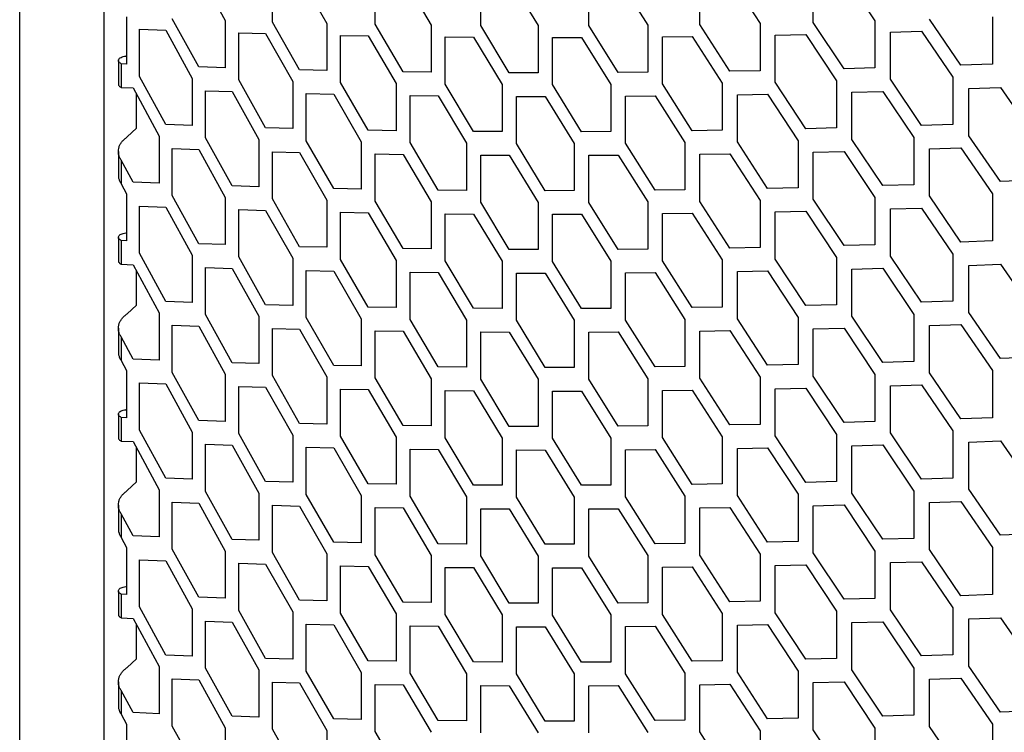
# Model space of a CAD drawing. Header units: millimetres. Extents: x 26293 to 29282, y 1612 to 3704.
# Tile 23 of 48: x 28422 to 28518, y 2867 to 2936. Entities that reach past the tile are written whole.
import ezdxf

# ---------------------------------------------------------------- set-up
doc = ezdxf.new("R2010")
doc.units = ezdxf.units.MM
doc.layers.add('1', color=7, linetype='Continuous')
doc.layers.add('5', color=251, linetype='Continuous')

msp = doc.modelspace()

# ---------------------------------------------------------------- linework, layer by layer
at = {"layer": '1'}
for p, q in [((28422.377, 2655.864), (28422.377, 3370.174)), ((28430.601, 2650.803), (28430.601, 3359.16))]:
    msp.add_line(p, q, dxfattribs=at)
at = {"layer": '5'}
for p, q in [((28439.778, 2940.782), (28442.363, 2936.112)), ((28446.935, 2935.976), (28446.935, 2940.559)), ((28449.573, 2940.491), (28452.23, 2935.847)), ((28456.926, 2935.758), (28456.926, 2940.341)), ((28459.635, 2940.3), (28462.364, 2935.684)), ((28467.183, 2935.642), (28467.183, 2940.225)), ((28469.962, 2940.211), (28472.761, 2935.623)), ((28477.702, 2935.631), (28477.702, 2940.214)), ((28480.551, 2940.229), (28483.418, 2935.669)), ((28488.48, 2935.728), (28488.48, 2940.31)), ((28491.397, 2940.354), (28494.333, 2935.824)), ((28499.513, 2935.934), (28499.513, 2940.517)), ((28502.498, 2940.591), (28505.501, 2936.09)), ((28432.766, 2936.475), (28432.766, 2931.893)), ((28439.778, 2931.617), (28437.211, 2936.294)), ((28442.363, 2936.112), (28442.363, 2931.53)), ((28505.501, 2936.09), (28505.501, 2931.508)), ((28513.85, 2931.776), (28510.799, 2936.253)), ((28516.92, 2936.471), (28516.92, 2931.888)), ((28434.03, 2930.694), (28434.03, 2935.276)), ((28434.03, 2935.276), (28436.573, 2935.173)), ((28436.573, 2935.173), (28439.134, 2930.495)), ((28449.573, 2931.326), (28446.935, 2935.976)), ((28452.23, 2935.847), (28452.23, 2931.265)), ((28459.635, 2931.135), (28456.926, 2935.758)), ((28462.364, 2935.684), (28462.364, 2931.101)), ((28469.962, 2931.047), (28467.183, 2935.642)), ((28472.761, 2935.623), (28472.761, 2931.041)), ((28480.551, 2931.064), (28477.702, 2935.631)), ((28483.418, 2935.669), (28483.418, 2931.087)), ((28491.397, 2931.19), (28488.48, 2935.728)), ((28494.333, 2935.824), (28494.333, 2931.242)), ((28502.498, 2931.426), (28499.513, 2935.934)), ((28507.009, 2934.989), (28510.039, 2935.083)), ((28510.039, 2935.083), (28513.086, 2930.603)), ((28443.664, 2930.343), (28443.664, 2934.926)), ((28443.664, 2934.926), (28446.278, 2934.849)), ((28446.278, 2934.849), (28448.911, 2930.197)), ((28453.566, 2930.092), (28453.566, 2934.674)), ((28453.566, 2934.674), (28456.252, 2934.624)), ((28456.252, 2934.624), (28458.956, 2929.999)), ((28463.735, 2929.942), (28463.735, 2934.524)), ((28463.735, 2934.524), (28466.491, 2934.501)), ((28466.491, 2934.501), (28469.266, 2929.904)), ((28474.167, 2934.478), (28476.992, 2934.483)), ((28474.167, 2929.895), (28474.167, 2934.478)), ((28476.992, 2934.483), (28479.837, 2929.914)), ((28484.859, 2934.538), (28487.753, 2934.572)), ((28484.859, 2929.956), (28484.859, 2934.538)), ((28487.753, 2934.572), (28490.666, 2930.032)), ((28495.807, 2934.708), (28498.77, 2934.771)), ((28495.807, 2930.125), (28495.807, 2934.708)), ((28498.77, 2934.771), (28501.75, 2930.261)), ((28507.009, 2930.407), (28507.009, 2934.989)), ((28431.965, 2932.232), (28431.965, 2929.941)), ((28432.246, 2931.916), (28432.246, 2929.625)), ((28432.766, 2931.893), (28432.246, 2931.916)), ((28442.363, 2931.53), (28439.778, 2931.617)), ((28452.23, 2931.265), (28449.573, 2931.326)), ((28494.333, 2931.242), (28491.397, 2931.19)), ((28505.501, 2931.508), (28502.498, 2931.426)), ((28516.92, 2931.888), (28513.85, 2931.776)), ((28436.573, 2926.008), (28434.03, 2930.694)), ((28439.134, 2930.495), (28439.134, 2925.912)), ((28446.278, 2925.684), (28443.664, 2930.343)), ((28462.364, 2931.101), (28459.635, 2931.135)), ((28472.761, 2931.041), (28469.962, 2931.047)), ((28483.418, 2931.087), (28480.551, 2931.064)), ((28510.039, 2925.918), (28507.009, 2930.407)), ((28513.086, 2930.603), (28513.086, 2926.021)), ((28432.246, 2929.625), (28433.398, 2929.575)), ((28433.398, 2929.575), (28435.935, 2924.888)), ((28448.911, 2930.197), (28448.911, 2925.615)), ((28456.252, 2925.459), (28453.566, 2930.092)), ((28458.956, 2929.999), (28458.956, 2925.417)), ((28466.491, 2925.337), (28463.735, 2929.942)), ((28469.266, 2929.904), (28469.266, 2925.322)), ((28476.992, 2925.319), (28474.167, 2929.895)), ((28479.837, 2929.914), (28479.837, 2925.332)), ((28487.753, 2925.408), (28484.859, 2929.956)), ((28490.666, 2930.032), (28490.666, 2925.45)), ((28498.77, 2925.607), (28495.807, 2930.125)), ((28501.75, 2930.261), (28501.75, 2925.679)), ((28514.616, 2929.512), (28517.69, 2929.627)), ((28514.616, 2924.93), (28514.616, 2929.512)), ((28517.69, 2929.627), (28520.781, 2925.167)), ((28433.72, 2925.652), (28433.72, 2928.981)), ((28440.422, 2924.721), (28440.422, 2929.304)), ((28440.422, 2929.304), (28443.013, 2929.218)), ((28443.013, 2929.218), (28445.623, 2924.557)), ((28450.235, 2924.437), (28450.235, 2929.019)), ((28450.235, 2929.019), (28452.897, 2928.96)), ((28452.897, 2928.96), (28455.579, 2924.326)), ((28460.316, 2924.252), (28460.316, 2928.835)), ((28460.316, 2928.835), (28463.049, 2928.803)), ((28463.049, 2928.803), (28465.8, 2924.196)), ((28470.66, 2924.171), (28470.66, 2928.753)), ((28470.66, 2928.753), (28473.463, 2928.75)), ((28473.463, 2928.75), (28476.284, 2924.171)), ((28481.266, 2928.778), (28484.138, 2928.803)), ((28481.266, 2924.196), (28481.266, 2928.778)), ((28484.138, 2928.803), (28487.028, 2924.253)), ((28492.129, 2928.911), (28495.069, 2928.965)), ((28492.129, 2924.329), (28492.129, 2928.911)), ((28495.069, 2928.965), (28498.027, 2924.445)), ((28503.247, 2929.155), (28506.254, 2929.239)), ((28503.247, 2924.572), (28503.247, 2929.155)), ((28506.254, 2929.239), (28509.28, 2924.749)), ((28432.835, 2924.813), (28433.72, 2925.652)), ((28439.134, 2925.912), (28436.573, 2926.008)), ((28448.911, 2925.615), (28446.278, 2925.684)), ((28501.75, 2925.679), (28498.77, 2925.607)), ((28513.086, 2926.021), (28510.039, 2925.918)), ((28435.935, 2924.888), (28435.935, 2920.306)), ((28443.013, 2920.054), (28440.422, 2924.721)), ((28445.623, 2924.557), (28445.623, 2919.975)), ((28458.956, 2925.417), (28456.252, 2925.459)), ((28469.266, 2925.322), (28466.491, 2925.337)), ((28479.837, 2925.332), (28476.992, 2925.319)), ((28490.666, 2925.45), (28487.753, 2925.408)), ((28506.254, 2920.074), (28503.247, 2924.572)), ((28509.28, 2924.749), (28509.28, 2920.166)), ((28517.69, 2920.462), (28514.616, 2924.93)), ((28437.211, 2919.11), (28437.211, 2923.693)), ((28437.211, 2923.693), (28439.778, 2923.598)), ((28439.778, 2923.598), (28442.363, 2918.929)), ((28452.897, 2919.795), (28450.235, 2924.437)), ((28455.579, 2924.326), (28455.579, 2919.743)), ((28463.049, 2919.638), (28460.316, 2924.252)), ((28465.8, 2924.196), (28465.8, 2919.614)), ((28473.463, 2919.585), (28470.66, 2924.171)), ((28476.284, 2924.171), (28476.284, 2919.589)), ((28484.138, 2919.638), (28481.266, 2924.196)), ((28487.028, 2924.253), (28487.028, 2919.671)), ((28495.069, 2919.8), (28492.129, 2924.329)), ((28498.027, 2924.445), (28498.027, 2919.862)), ((28510.799, 2923.652), (28513.85, 2923.757)), ((28510.799, 2919.07), (28510.799, 2923.652)), ((28513.85, 2923.757), (28516.92, 2919.287)), ((28431.965, 2923.398), (28431.965, 2921.107)), ((28446.935, 2918.793), (28446.935, 2923.375)), ((28446.935, 2923.375), (28449.573, 2923.307)), ((28449.573, 2923.307), (28452.23, 2918.664)), ((28456.926, 2918.575), (28456.926, 2923.157)), ((28456.926, 2923.157), (28459.635, 2923.116)), ((28459.635, 2923.116), (28462.364, 2918.5)), ((28467.183, 2918.459), (28467.183, 2923.041)), ((28467.183, 2923.041), (28469.962, 2923.028)), ((28469.962, 2923.028), (28472.761, 2918.44)), ((28477.702, 2923.03), (28480.551, 2923.045)), ((28477.702, 2918.448), (28477.702, 2923.03)), ((28480.551, 2923.045), (28483.418, 2918.486)), ((28488.48, 2923.126), (28491.397, 2923.171)), ((28488.48, 2918.544), (28488.48, 2923.126)), ((28491.397, 2923.171), (28494.333, 2918.64)), ((28499.513, 2923.333), (28502.498, 2923.407)), ((28499.513, 2918.751), (28499.513, 2923.333)), ((28502.498, 2923.407), (28505.501, 2918.907)), ((28432.246, 2922.552), (28432.246, 2920.261)), ((28433.398, 2920.41), (28432.246, 2922.552)), ((28432.246, 2920.261), (28432.766, 2919.292)), ((28435.935, 2920.306), (28433.398, 2920.41)), ((28445.623, 2919.975), (28443.013, 2920.054)), ((28455.579, 2919.743), (28452.897, 2919.795)), ((28498.027, 2919.862), (28495.069, 2919.8)), ((28509.28, 2920.166), (28506.254, 2920.074)), ((28520.781, 2920.585), (28517.69, 2920.462)), ((28432.766, 2919.292), (28432.766, 2914.709)), ((28439.778, 2914.434), (28437.211, 2919.11)), ((28442.363, 2918.929), (28442.363, 2914.346)), ((28465.8, 2919.614), (28463.049, 2919.638)), ((28476.284, 2919.589), (28473.463, 2919.585)), ((28487.028, 2919.671), (28484.138, 2919.638)), ((28505.501, 2918.907), (28505.501, 2914.324)), ((28513.85, 2914.592), (28510.799, 2919.07)), ((28516.92, 2919.287), (28516.92, 2914.705)), ((28434.03, 2913.51), (28434.03, 2918.092)), ((28434.03, 2918.092), (28436.573, 2917.989)), ((28436.573, 2917.989), (28439.134, 2913.311)), ((28449.573, 2914.142), (28446.935, 2918.793)), ((28452.23, 2918.664), (28452.23, 2914.082)), ((28459.635, 2913.951), (28456.926, 2918.575)), ((28462.364, 2918.5), (28462.364, 2913.918)), ((28469.962, 2913.863), (28467.183, 2918.459)), ((28472.761, 2918.44), (28472.761, 2913.857)), ((28480.551, 2913.881), (28477.702, 2918.448)), ((28483.418, 2918.486), (28483.418, 2913.903)), ((28491.397, 2914.006), (28488.48, 2918.544)), ((28494.333, 2918.64), (28494.333, 2914.058)), ((28502.498, 2914.242), (28499.513, 2918.751)), ((28507.009, 2917.805), (28510.039, 2917.899)), ((28510.039, 2917.899), (28513.086, 2913.419)), ((28443.664, 2913.16), (28443.664, 2917.742)), ((28443.664, 2917.742), (28446.278, 2917.665)), ((28446.278, 2917.665), (28448.911, 2913.013)), ((28453.566, 2912.908), (28453.566, 2917.491)), ((28453.566, 2917.491), (28456.252, 2917.44)), ((28456.252, 2917.44), (28458.956, 2912.815)), ((28463.735, 2912.758), (28463.735, 2917.34)), ((28463.735, 2917.34), (28466.491, 2917.318)), ((28466.491, 2917.318), (28469.266, 2912.72)), ((28474.167, 2917.294), (28476.992, 2917.3)), ((28474.167, 2912.712), (28474.167, 2917.294)), ((28476.992, 2917.3), (28479.837, 2912.73)), ((28484.859, 2917.354), (28487.753, 2917.389)), ((28484.859, 2912.772), (28484.859, 2917.354)), ((28487.753, 2917.389), (28490.666, 2912.849)), ((28495.807, 2917.524), (28498.77, 2917.588)), ((28495.807, 2912.942), (28495.807, 2917.524)), ((28498.77, 2917.588), (28501.75, 2913.078)), ((28507.009, 2913.223), (28507.009, 2917.805)), ((28431.965, 2915.048), (28431.965, 2912.757)), ((28432.246, 2914.732), (28432.246, 2912.441)), ((28432.766, 2914.709), (28432.246, 2914.732)), ((28442.363, 2914.346), (28439.778, 2914.434)), ((28452.23, 2914.082), (28449.573, 2914.142)), ((28494.333, 2914.058), (28491.397, 2914.006)), ((28505.501, 2914.324), (28502.498, 2914.242)), ((28516.92, 2914.705), (28513.85, 2914.592)), ((28436.573, 2908.825), (28434.03, 2913.51)), ((28439.134, 2913.311), (28439.134, 2908.729)), ((28446.278, 2908.501), (28443.664, 2913.16)), ((28462.364, 2913.918), (28459.635, 2913.951)), ((28472.761, 2913.857), (28469.962, 2913.863)), ((28483.418, 2913.903), (28480.551, 2913.881)), ((28501.75, 2913.078), (28501.75, 2908.495)), ((28510.039, 2908.735), (28507.009, 2913.223)), ((28513.086, 2913.419), (28513.086, 2908.837)), ((28432.246, 2912.441), (28433.398, 2912.391)), ((28433.398, 2912.391), (28435.935, 2907.704)), ((28440.422, 2907.538), (28440.422, 2912.12)), ((28440.422, 2912.12), (28443.013, 2912.034)), ((28448.911, 2913.013), (28448.911, 2908.431)), ((28456.252, 2908.276), (28453.566, 2912.908)), ((28458.956, 2912.815), (28458.956, 2908.233)), ((28466.491, 2908.153), (28463.735, 2912.758)), ((28469.266, 2912.72), (28469.266, 2908.138)), ((28476.992, 2908.135), (28474.167, 2912.712)), ((28479.837, 2912.73), (28479.837, 2908.148)), ((28487.753, 2908.224), (28484.859, 2912.772)), ((28490.666, 2912.849), (28490.666, 2908.266)), ((28498.77, 2908.423), (28495.807, 2912.942)), ((28514.616, 2912.328), (28517.69, 2912.443)), ((28514.616, 2907.746), (28514.616, 2912.328)), ((28517.69, 2912.443), (28520.781, 2907.984)), ((28433.72, 2908.469), (28433.72, 2911.797)), ((28443.013, 2912.034), (28445.623, 2907.374)), ((28450.235, 2907.253), (28450.235, 2911.835)), ((28450.235, 2911.835), (28452.897, 2911.776)), ((28452.897, 2911.776), (28455.579, 2907.142)), ((28460.316, 2907.069), (28460.316, 2911.651)), ((28460.316, 2911.651), (28463.049, 2911.619)), ((28463.049, 2911.619), (28465.8, 2907.012)), ((28470.66, 2906.988), (28470.66, 2911.57)), ((28470.66, 2911.57), (28473.463, 2911.566)), ((28473.463, 2911.566), (28476.284, 2906.987)), ((28481.266, 2911.594), (28484.138, 2911.619)), ((28481.266, 2907.012), (28481.266, 2911.594)), ((28484.138, 2911.619), (28487.028, 2907.069)), ((28492.129, 2911.727), (28495.069, 2911.781)), ((28492.129, 2907.145), (28492.129, 2911.727)), ((28495.069, 2911.781), (28498.027, 2907.261)), ((28503.247, 2911.971), (28506.254, 2912.055)), ((28503.247, 2907.389), (28503.247, 2911.971)), ((28506.254, 2912.055), (28509.28, 2907.565)), ((28432.835, 2907.629), (28433.72, 2908.469)), ((28439.134, 2908.729), (28436.573, 2908.825)), ((28448.911, 2908.431), (28446.278, 2908.501)), ((28458.956, 2908.233), (28456.252, 2908.276)), ((28501.75, 2908.495), (28498.77, 2908.423)), ((28513.086, 2908.837), (28510.039, 2908.735)), ((28435.935, 2907.704), (28435.935, 2903.122)), ((28443.013, 2902.87), (28440.422, 2907.538)), ((28445.623, 2907.374), (28445.623, 2902.791)), ((28469.266, 2908.138), (28466.491, 2908.153)), ((28479.837, 2908.148), (28476.992, 2908.135)), ((28490.666, 2908.266), (28487.753, 2908.224)), ((28506.254, 2902.89), (28503.247, 2907.389)), ((28509.28, 2907.565), (28509.28, 2902.983)), ((28517.69, 2903.278), (28514.616, 2907.746)), ((28437.211, 2901.927), (28437.211, 2906.509)), ((28437.211, 2906.509), (28439.778, 2906.415)), ((28439.778, 2906.415), (28442.363, 2901.745)), ((28452.897, 2902.612), (28450.235, 2907.253)), ((28455.579, 2907.142), (28455.579, 2902.56)), ((28463.049, 2902.455), (28460.316, 2907.069)), ((28465.8, 2907.012), (28465.8, 2902.43)), ((28473.463, 2902.401), (28470.66, 2906.988)), ((28476.284, 2906.987), (28476.284, 2902.405)), ((28484.138, 2902.454), (28481.266, 2907.012)), ((28487.028, 2907.069), (28487.028, 2902.487)), ((28495.069, 2902.617), (28492.129, 2907.145)), ((28498.027, 2907.261), (28498.027, 2902.679)), ((28510.799, 2906.468), (28513.85, 2906.573)), ((28510.799, 2901.886), (28510.799, 2906.468)), ((28513.85, 2906.573), (28516.92, 2902.103)), ((28431.965, 2906.214), (28431.965, 2903.923)), ((28446.935, 2901.609), (28446.935, 2906.191)), ((28446.935, 2906.191), (28449.573, 2906.123)), ((28449.573, 2906.123), (28452.23, 2901.48)), ((28456.926, 2901.391), (28456.926, 2905.973)), ((28456.926, 2905.973), (28459.635, 2905.932)), ((28459.635, 2905.932), (28462.364, 2901.316)), ((28467.183, 2901.275), (28467.183, 2905.857)), ((28467.183, 2905.857), (28469.962, 2905.844)), ((28469.962, 2905.844), (28472.761, 2901.256)), ((28477.702, 2905.846), (28480.551, 2905.862)), ((28477.702, 2901.264), (28477.702, 2905.846)), ((28480.551, 2905.862), (28483.418, 2901.302)), ((28488.48, 2905.943), (28491.397, 2905.987)), ((28488.48, 2901.361), (28488.48, 2905.943)), ((28491.397, 2905.987), (28494.333, 2901.457)), ((28499.513, 2906.149), (28502.498, 2906.223)), ((28499.513, 2901.567), (28499.513, 2906.149)), ((28502.498, 2906.223), (28505.501, 2901.723)), ((28432.246, 2905.368), (28432.246, 2903.077)), ((28433.398, 2903.226), (28432.246, 2905.368)), ((28432.246, 2903.077), (28432.766, 2902.108)), ((28435.935, 2903.122), (28433.398, 2903.226)), ((28445.623, 2902.791), (28443.013, 2902.87)), ((28455.579, 2902.56), (28452.897, 2902.612)), ((28498.027, 2902.679), (28495.069, 2902.617)), ((28509.28, 2902.983), (28506.254, 2902.89)), ((28520.781, 2903.401), (28517.69, 2903.278)), ((28432.766, 2902.108), (28432.766, 2897.526)), ((28439.778, 2897.25), (28437.211, 2901.927)), ((28442.363, 2901.745), (28442.363, 2897.163)), ((28449.573, 2896.959), (28446.935, 2901.609)), ((28465.8, 2902.43), (28463.049, 2902.455)), ((28476.284, 2902.405), (28473.463, 2902.401)), ((28487.028, 2902.487), (28484.138, 2902.454)), ((28505.501, 2901.723), (28505.501, 2897.141)), ((28513.85, 2897.408), (28510.799, 2901.886)), ((28516.92, 2902.103), (28516.92, 2897.521)), ((28434.03, 2896.326), (28434.03, 2900.909)), ((28434.03, 2900.909), (28436.573, 2900.806)), ((28436.573, 2900.806), (28439.134, 2896.127)), ((28452.23, 2901.48), (28452.23, 2896.898)), ((28459.635, 2896.768), (28456.926, 2901.391)), ((28462.364, 2901.316), (28462.364, 2896.734)), ((28469.962, 2896.68), (28467.183, 2901.275)), ((28472.761, 2901.256), (28472.761, 2896.674)), ((28480.551, 2896.697), (28477.702, 2901.264)), ((28483.418, 2901.302), (28483.418, 2896.72)), ((28491.397, 2896.822), (28488.48, 2901.361)), ((28494.333, 2901.457), (28494.333, 2896.875)), ((28502.498, 2897.059), (28499.513, 2901.567)), ((28507.009, 2900.622), (28510.039, 2900.716)), ((28507.009, 2896.039), (28507.009, 2900.622)), ((28510.039, 2900.716), (28513.086, 2896.236)), ((28443.664, 2895.976), (28443.664, 2900.558)), ((28443.664, 2900.558), (28446.278, 2900.482)), ((28446.278, 2900.482), (28448.911, 2895.83)), ((28453.566, 2895.725), (28453.566, 2900.307)), ((28453.566, 2900.307), (28456.252, 2900.257)), ((28456.252, 2900.257), (28458.956, 2895.632)), ((28463.735, 2895.574), (28463.735, 2900.157)), ((28463.735, 2900.157), (28466.491, 2900.134)), ((28466.491, 2900.134), (28469.266, 2895.537)), ((28474.167, 2900.11), (28476.992, 2900.116)), ((28474.167, 2895.528), (28474.167, 2900.11)), ((28476.992, 2900.116), (28479.837, 2895.547)), ((28484.859, 2900.171), (28487.753, 2900.205)), ((28484.859, 2895.588), (28484.859, 2900.171)), ((28487.753, 2900.205), (28490.666, 2895.665)), ((28495.807, 2900.34), (28498.77, 2900.404)), ((28495.807, 2895.758), (28495.807, 2900.34)), ((28498.77, 2900.404), (28501.75, 2895.894)), ((28431.965, 2897.865), (28431.965, 2895.574)), ((28432.246, 2897.549), (28432.246, 2895.257)), ((28432.766, 2897.526), (28432.246, 2897.549)), ((28442.363, 2897.163), (28439.778, 2897.25)), ((28452.23, 2896.898), (28449.573, 2896.959)), ((28494.333, 2896.875), (28491.397, 2896.822)), ((28505.501, 2897.141), (28502.498, 2897.059)), ((28516.92, 2897.521), (28513.85, 2897.408)), ((28436.573, 2891.641), (28434.03, 2896.326)), ((28439.134, 2896.127), (28439.134, 2891.545)), ((28446.278, 2891.317), (28443.664, 2895.976)), ((28448.911, 2895.83), (28448.911, 2891.247)), ((28462.364, 2896.734), (28459.635, 2896.768)), ((28472.761, 2896.674), (28469.962, 2896.68)), ((28483.418, 2896.72), (28480.551, 2896.697)), ((28501.75, 2895.894), (28501.75, 2891.312)), ((28510.039, 2891.551), (28507.009, 2896.039)), ((28513.086, 2896.236), (28513.086, 2891.654)), ((28432.246, 2895.257), (28433.398, 2895.207)), ((28433.398, 2895.207), (28435.935, 2890.521)), ((28440.422, 2890.354), (28440.422, 2894.936)), ((28440.422, 2894.936), (28443.013, 2894.851)), ((28456.252, 2891.092), (28453.566, 2895.725)), ((28458.956, 2895.632), (28458.956, 2891.049)), ((28466.491, 2890.969), (28463.735, 2895.574)), ((28469.266, 2895.537), (28469.266, 2890.954)), ((28476.992, 2890.951), (28474.167, 2895.528)), ((28479.837, 2895.547), (28479.837, 2890.965)), ((28487.753, 2891.041), (28484.859, 2895.588)), ((28490.666, 2895.665), (28490.666, 2891.083)), ((28498.77, 2891.24), (28495.807, 2895.758)), ((28503.247, 2894.787), (28506.254, 2894.871)), ((28506.254, 2894.871), (28509.28, 2890.381)), ((28514.616, 2895.145), (28517.69, 2895.259)), ((28514.616, 2890.562), (28514.616, 2895.145)), ((28517.69, 2895.259), (28520.781, 2890.8)), ((28433.72, 2891.285), (28433.72, 2894.613)), ((28443.013, 2894.851), (28445.623, 2890.19)), ((28450.235, 2890.069), (28450.235, 2894.652)), ((28450.235, 2894.652), (28452.897, 2894.593)), ((28452.897, 2894.593), (28455.579, 2889.959)), ((28460.316, 2889.885), (28460.316, 2894.467)), ((28460.316, 2894.467), (28463.049, 2894.436)), ((28463.049, 2894.436), (28465.8, 2889.829)), ((28470.66, 2889.804), (28470.66, 2894.386)), ((28470.66, 2894.386), (28473.463, 2894.382)), ((28473.463, 2894.382), (28476.284, 2889.804)), ((28481.266, 2894.411), (28484.138, 2894.435)), ((28481.266, 2889.828), (28481.266, 2894.411)), ((28484.138, 2894.435), (28487.028, 2889.886)), ((28492.129, 2894.544), (28495.069, 2894.598)), ((28492.129, 2889.961), (28492.129, 2894.544)), ((28495.069, 2894.598), (28498.027, 2890.077)), ((28503.247, 2890.205), (28503.247, 2894.787)), ((28432.835, 2890.446), (28433.72, 2891.285)), ((28439.134, 2891.545), (28436.573, 2891.641)), ((28448.911, 2891.247), (28446.278, 2891.317)), ((28458.956, 2891.049), (28456.252, 2891.092)), ((28490.666, 2891.083), (28487.753, 2891.041)), ((28501.75, 2891.312), (28498.77, 2891.24)), ((28513.086, 2891.654), (28510.039, 2891.551)), ((28435.935, 2890.521), (28435.935, 2885.938)), ((28443.013, 2885.686), (28440.422, 2890.354)), ((28445.623, 2890.19), (28445.623, 2885.608)), ((28469.266, 2890.954), (28466.491, 2890.969)), ((28479.837, 2890.965), (28476.992, 2890.951)), ((28506.254, 2885.707), (28503.247, 2890.205)), ((28509.28, 2890.381), (28509.28, 2885.799)), ((28517.69, 2886.095), (28514.616, 2890.562)), ((28437.211, 2884.743), (28437.211, 2889.325)), ((28437.211, 2889.325), (28439.778, 2889.231)), ((28439.778, 2889.231), (28442.363, 2884.561)), ((28452.897, 2885.428), (28450.235, 2890.069)), ((28455.579, 2889.959), (28455.579, 2885.376)), ((28463.049, 2885.271), (28460.316, 2889.885)), ((28465.8, 2889.829), (28465.8, 2885.247)), ((28473.463, 2885.218), (28470.66, 2889.804)), ((28476.284, 2889.804), (28476.284, 2885.221)), ((28484.138, 2885.271), (28481.266, 2889.828)), ((28487.028, 2889.886), (28487.028, 2885.303)), ((28495.069, 2885.433), (28492.129, 2889.961)), ((28498.027, 2890.077), (28498.027, 2885.495)), ((28510.799, 2889.285), (28513.85, 2889.389)), ((28510.799, 2884.703), (28510.799, 2889.285)), ((28513.85, 2889.389), (28516.92, 2884.92)), ((28431.965, 2889.031), (28431.965, 2886.74)), ((28432.246, 2888.185), (28432.246, 2885.893)), ((28433.398, 2886.043), (28432.246, 2888.185)), ((28446.935, 2884.425), (28446.935, 2889.008)), ((28446.935, 2889.008), (28449.573, 2888.94)), ((28449.573, 2888.94), (28452.23, 2884.297)), ((28456.926, 2884.207), (28456.926, 2888.79)), ((28456.926, 2888.79), (28459.635, 2888.749)), ((28459.635, 2888.749), (28462.364, 2884.133)), ((28467.183, 2884.092), (28467.183, 2888.674)), ((28467.183, 2888.674), (28469.962, 2888.661)), ((28469.962, 2888.661), (28472.761, 2884.072)), ((28477.702, 2888.663), (28480.551, 2888.678)), ((28477.702, 2884.08), (28477.702, 2888.663)), ((28480.551, 2888.678), (28483.418, 2884.118)), ((28488.48, 2888.759), (28491.397, 2888.803)), ((28488.48, 2884.177), (28488.48, 2888.759)), ((28491.397, 2888.803), (28494.333, 2884.273)), ((28499.513, 2888.966), (28502.498, 2889.04)), ((28499.513, 2884.383), (28499.513, 2888.966)), ((28502.498, 2889.04), (28505.501, 2884.539)), ((28432.246, 2885.893), (28432.766, 2884.924)), ((28435.935, 2885.938), (28433.398, 2886.043)), ((28445.623, 2885.608), (28443.013, 2885.686)), ((28455.579, 2885.376), (28452.897, 2885.428)), ((28487.028, 2885.303), (28484.138, 2885.271)), ((28498.027, 2885.495), (28495.069, 2885.433)), ((28509.28, 2885.799), (28506.254, 2885.707)), ((28520.781, 2886.218), (28517.69, 2886.095)), ((28432.766, 2884.924), (28432.766, 2880.342)), ((28439.778, 2880.066), (28437.211, 2884.743)), ((28442.363, 2884.561), (28442.363, 2879.979)), ((28449.573, 2879.775), (28446.935, 2884.425)), ((28465.8, 2885.247), (28463.049, 2885.271)), ((28476.284, 2885.221), (28473.463, 2885.218)), ((28502.498, 2879.875), (28499.513, 2884.383)), ((28505.501, 2884.539), (28505.501, 2879.957)), ((28513.85, 2880.225), (28510.799, 2884.703)), ((28516.92, 2884.92), (28516.92, 2880.337)), ((28434.03, 2879.143), (28434.03, 2883.725)), ((28434.03, 2883.725), (28436.573, 2883.622)), ((28436.573, 2883.622), (28439.134, 2878.944)), ((28452.23, 2884.297), (28452.23, 2879.714)), ((28459.635, 2879.584), (28456.926, 2884.207)), ((28462.364, 2884.133), (28462.364, 2879.55)), ((28469.962, 2879.496), (28467.183, 2884.092)), ((28472.761, 2884.072), (28472.761, 2879.49)), ((28480.551, 2879.513), (28477.702, 2884.08)), ((28483.418, 2884.118), (28483.418, 2879.536)), ((28491.397, 2879.639), (28488.48, 2884.177)), ((28494.333, 2884.273), (28494.333, 2879.691)), ((28507.009, 2883.438), (28510.039, 2883.532)), ((28507.009, 2878.856), (28507.009, 2883.438)), ((28510.039, 2883.532), (28513.086, 2879.052)), ((28443.664, 2878.793), (28443.664, 2883.375)), ((28443.664, 2883.375), (28446.278, 2883.298)), ((28446.278, 2883.298), (28448.911, 2878.646)), ((28453.566, 2878.541), (28453.566, 2883.123)), ((28453.566, 2883.123), (28456.252, 2883.073)), ((28456.252, 2883.073), (28458.956, 2878.448)), ((28463.735, 2878.391), (28463.735, 2882.973)), ((28463.735, 2882.973), (28466.491, 2882.95)), ((28466.491, 2882.95), (28469.266, 2878.353)), ((28474.167, 2882.927), (28476.992, 2882.932)), ((28474.167, 2878.344), (28474.167, 2882.927)), ((28476.992, 2882.932), (28479.837, 2878.363)), ((28484.859, 2882.987), (28487.753, 2883.022)), ((28484.859, 2878.405), (28484.859, 2882.987)), ((28487.753, 2883.022), (28490.666, 2878.481)), ((28495.807, 2883.157), (28498.77, 2883.221)), ((28495.807, 2878.574), (28495.807, 2883.157)), ((28498.77, 2883.221), (28501.75, 2878.71)), ((28431.965, 2880.681), (28431.965, 2878.39)), ((28432.246, 2880.365), (28432.246, 2878.074)), ((28432.766, 2880.342), (28432.246, 2880.365)), ((28442.363, 2879.979), (28439.778, 2880.066)), ((28452.23, 2879.714), (28449.573, 2879.775)), ((28462.364, 2879.55), (28459.635, 2879.584)), ((28494.333, 2879.691), (28491.397, 2879.639)), ((28505.501, 2879.957), (28502.498, 2879.875)), ((28516.92, 2880.337), (28513.85, 2880.225)), ((28436.573, 2874.457), (28434.03, 2879.143)), ((28439.134, 2878.944), (28439.134, 2874.361)), ((28446.278, 2874.133), (28443.664, 2878.793)), ((28448.911, 2878.646), (28448.911, 2874.064)), ((28472.761, 2879.49), (28469.962, 2879.496)), ((28483.418, 2879.536), (28480.551, 2879.513)), ((28501.75, 2878.71), (28501.75, 2874.128)), ((28510.039, 2874.368), (28507.009, 2878.856)), ((28513.086, 2879.052), (28513.086, 2874.47)), ((28432.246, 2878.074), (28433.398, 2878.024)), ((28433.398, 2878.024), (28435.935, 2873.337)), ((28440.422, 2873.171), (28440.422, 2877.753)), ((28440.422, 2877.753), (28443.013, 2877.667)), ((28443.013, 2877.667), (28445.623, 2873.006)), ((28456.252, 2873.909), (28453.566, 2878.541)), ((28458.956, 2878.448), (28458.956, 2873.866)), ((28466.491, 2873.786), (28463.735, 2878.391)), ((28469.266, 2878.353), (28469.266, 2873.771)), ((28476.992, 2873.768), (28474.167, 2878.344)), ((28479.837, 2878.363), (28479.837, 2873.781)), ((28487.753, 2873.857), (28484.859, 2878.405)), ((28490.666, 2878.481), (28490.666, 2873.899)), ((28498.77, 2874.056), (28495.807, 2878.574)), ((28503.247, 2877.604), (28506.254, 2877.688)), ((28506.254, 2877.688), (28509.28, 2873.198)), ((28514.616, 2877.961), (28517.69, 2878.076)), ((28514.616, 2873.379), (28514.616, 2877.961)), ((28517.69, 2878.076), (28520.781, 2873.616)), ((28433.72, 2874.101), (28433.72, 2877.43)), ((28450.235, 2872.886), (28450.235, 2877.468)), ((28450.235, 2877.468), (28452.897, 2877.409)), ((28452.897, 2877.409), (28455.579, 2872.775)), ((28460.316, 2872.702), (28460.316, 2877.284)), ((28460.316, 2877.284), (28463.049, 2877.252)), ((28463.049, 2877.252), (28465.8, 2872.645)), ((28470.66, 2872.62), (28470.66, 2877.203)), ((28470.66, 2877.203), (28473.463, 2877.199)), ((28473.463, 2877.199), (28476.284, 2872.62)), ((28481.266, 2877.227), (28484.138, 2877.252)), ((28481.266, 2872.645), (28481.266, 2877.227)), ((28484.138, 2877.252), (28487.028, 2872.702)), ((28492.129, 2877.36), (28495.069, 2877.414)), ((28492.129, 2872.778), (28492.129, 2877.36)), ((28495.069, 2877.414), (28498.027, 2872.894)), ((28503.247, 2873.021), (28503.247, 2877.604)), ((28432.835, 2873.262), (28433.72, 2874.101)), ((28439.134, 2874.361), (28436.573, 2874.457)), ((28448.911, 2874.064), (28446.278, 2874.133)), ((28458.956, 2873.866), (28456.252, 2873.909)), ((28490.666, 2873.899), (28487.753, 2873.857)), ((28501.75, 2874.128), (28498.77, 2874.056)), ((28513.086, 2874.47), (28510.039, 2874.368)), ((28435.935, 2873.337), (28435.935, 2868.755)), ((28443.013, 2868.503), (28440.422, 2873.171)), ((28445.623, 2873.006), (28445.623, 2868.424)), ((28452.897, 2868.244), (28450.235, 2872.886)), ((28469.266, 2873.771), (28466.491, 2873.786)), ((28479.837, 2873.781), (28476.992, 2873.768)), ((28498.027, 2872.894), (28498.027, 2868.311)), ((28506.254, 2868.523), (28503.247, 2873.021)), ((28509.28, 2873.198), (28509.28, 2868.615)), ((28517.69, 2868.911), (28514.616, 2873.379)), ((28437.211, 2867.559), (28437.211, 2872.142)), ((28437.211, 2872.142), (28439.778, 2872.047)), ((28439.778, 2872.047), (28442.363, 2867.378)), ((28455.579, 2872.775), (28455.579, 2868.193)), ((28463.049, 2868.087), (28460.316, 2872.702)), ((28465.8, 2872.645), (28465.8, 2868.063)), ((28473.463, 2868.034), (28470.66, 2872.62)), ((28476.284, 2872.62), (28476.284, 2868.038)), ((28484.138, 2868.087), (28481.266, 2872.645)), ((28487.028, 2872.702), (28487.028, 2868.12)), ((28495.069, 2868.249), (28492.129, 2872.778)), ((28510.799, 2872.101), (28513.85, 2872.206)), ((28510.799, 2867.519), (28510.799, 2872.101)), ((28513.85, 2872.206), (28516.92, 2867.736)), ((28431.965, 2871.847), (28431.965, 2869.556)), ((28432.246, 2871.001), (28432.246, 2868.71)), ((28433.398, 2868.859), (28432.246, 2871.001)), ((28446.935, 2867.242), (28446.935, 2871.824)), ((28446.935, 2871.824), (28449.573, 2871.756)), ((28449.573, 2871.756), (28452.23, 2867.113)), ((28456.926, 2867.024), (28456.926, 2871.606)), ((28456.926, 2871.606), (28459.635, 2871.565)), ((28459.635, 2871.565), (28462.364, 2866.949)), ((28467.183, 2866.908), (28467.183, 2871.49)), ((28467.183, 2871.49), (28469.962, 2871.477)), ((28469.962, 2871.477), (28472.761, 2866.889)), ((28477.702, 2871.479), (28480.551, 2871.494)), ((28477.702, 2866.897), (28477.702, 2871.479)), ((28480.551, 2871.494), (28483.418, 2866.935)), ((28488.48, 2871.576), (28491.397, 2871.62)), ((28488.48, 2866.993), (28488.48, 2871.576)), ((28491.397, 2871.62), (28494.333, 2867.09)), ((28499.513, 2871.782), (28502.498, 2871.856)), ((28499.513, 2867.2), (28499.513, 2871.782)), ((28502.498, 2871.856), (28505.501, 2867.356)), ((28520.781, 2869.034), (28517.69, 2868.911)), ((28432.246, 2868.71), (28432.766, 2867.741)), ((28435.935, 2868.755), (28433.398, 2868.859)), ((28445.623, 2868.424), (28443.013, 2868.503)), ((28455.579, 2868.193), (28452.897, 2868.244)), ((28465.8, 2868.063), (28463.049, 2868.087)), ((28487.028, 2868.12), (28484.138, 2868.087)), ((28498.027, 2868.311), (28495.069, 2868.249)), ((28509.28, 2868.615), (28506.254, 2868.523)), ((28432.766, 2867.741), (28432.766, 2863.159)), ((28439.778, 2862.883), (28437.211, 2867.559)), ((28442.363, 2867.378), (28442.363, 2862.796)), ((28449.573, 2862.592), (28446.935, 2867.242)), ((28476.284, 2868.038), (28473.463, 2868.034)), ((28502.498, 2862.691), (28499.513, 2867.2)), ((28505.501, 2867.356), (28505.501, 2862.774)), ((28513.85, 2863.041), (28510.799, 2867.519)), ((28516.92, 2867.736), (28516.92, 2863.154)), ((28452.23, 2867.113), (28452.23, 2862.531)), ((28459.635, 2862.4), (28456.926, 2867.024)), ((28491.397, 2862.455), (28488.48, 2866.993)), ((28494.333, 2867.09), (28494.333, 2862.507))]:
    msp.add_line(p, q, dxfattribs=at)
for points, knots in [([(28432.246, 2931.916), (28432.19, 2931.947), (28432.076, 2932.009), (28431.985, 2932.12), (28431.955, 2932.235), (28431.987, 2932.347), (28432.079, 2932.453), (28432.226, 2932.546), (28432.428, 2932.621), (28432.616, 2932.664), (28432.738, 2932.677), (28432.766, 2932.68)], [0, 0, 0, 0, 0.123573, 0.251162, 0.368236, 0.488705, 0.605775, 0.72624, 0.84331, 0.963775, 1, 1, 1, 1]), ([(28431.973, 2929.941), (28431.971, 2929.921), (28431.967, 2929.864), (28432.028, 2929.772), (28432.126, 2929.686), (28432.215, 2929.641), (28432.246, 2929.625)], [0, 0, 0, 0, 0.172813, 0.492364, 0.821182, 1, 1, 1, 1]), ([(28432.246, 2922.552), (28432.19, 2922.642), (28432.076, 2922.826), (28431.985, 2923.115), (28431.955, 2923.405), (28431.987, 2923.688), (28432.078, 2923.967), (28432.226, 2924.231), (28432.428, 2924.479), (28432.637, 2924.672), (28432.783, 2924.776), (28432.835, 2924.813)], [0, 0, 0, 0, 0.120057, 0.244015, 0.357758, 0.4748, 0.588539, 0.705576, 0.819315, 0.936352, 1, 1, 1, 1]), ([(28431.973, 2921.107), (28431.971, 2921.056), (28431.967, 2920.913), (28432.028, 2920.675), (28432.126, 2920.443), (28432.215, 2920.308), (28432.246, 2920.261)], [0, 0, 0, 0, 0.172813, 0.492364, 0.821182, 1, 1, 1, 1]), ([(28432.246, 2914.732), (28432.19, 2914.763), (28432.076, 2914.826), (28431.985, 2914.937), (28431.955, 2915.051), (28431.987, 2915.163), (28432.079, 2915.269), (28432.226, 2915.362), (28432.428, 2915.438), (28432.616, 2915.48), (28432.738, 2915.493), (28432.766, 2915.496)], [0, 0, 0, 0, 0.123573, 0.251162, 0.368236, 0.488705, 0.605775, 0.72624, 0.84331, 0.963775, 1, 1, 1, 1]), ([(28431.973, 2912.757), (28431.971, 2912.737), (28431.967, 2912.68), (28432.028, 2912.588), (28432.126, 2912.502), (28432.215, 2912.457), (28432.246, 2912.441)], [0, 0, 0, 0, 0.172813, 0.492364, 0.821182, 1, 1, 1, 1]), ([(28432.246, 2905.368), (28432.19, 2905.459), (28432.076, 2905.643), (28431.985, 2905.931), (28431.955, 2906.222), (28431.987, 2906.504), (28432.078, 2906.783), (28432.226, 2907.048), (28432.428, 2907.296), (28432.637, 2907.488), (28432.783, 2907.592), (28432.835, 2907.629)], [0, 0, 0, 0, 0.120057, 0.244015, 0.357758, 0.4748, 0.588539, 0.705576, 0.819315, 0.936352, 1, 1, 1, 1]), ([(28431.973, 2903.923), (28431.971, 2903.873), (28431.967, 2903.729), (28432.028, 2903.491), (28432.126, 2903.259), (28432.215, 2903.124), (28432.246, 2903.077)], [0, 0, 0, 0, 0.172813, 0.492364, 0.821182, 1, 1, 1, 1]), ([(28432.246, 2897.549), (28432.19, 2897.579), (28432.076, 2897.642), (28431.985, 2897.753), (28431.955, 2897.868), (28431.987, 2897.979), (28432.079, 2898.085), (28432.226, 2898.179), (28432.428, 2898.254), (28432.616, 2898.297), (28432.738, 2898.31), (28432.766, 2898.313)], [0, 0, 0, 0, 0.123573, 0.251162, 0.368236, 0.488705, 0.605775, 0.72624, 0.84331, 0.963775, 1, 1, 1, 1]), ([(28431.973, 2895.574), (28431.971, 2895.554), (28431.967, 2895.497), (28432.028, 2895.404), (28432.126, 2895.318), (28432.215, 2895.273), (28432.246, 2895.257)], [0, 0, 0, 0, 0.172813, 0.492364, 0.821182, 1, 1, 1, 1]), ([(28432.246, 2888.185), (28432.19, 2888.275), (28432.076, 2888.459), (28431.985, 2888.747), (28431.955, 2889.038), (28431.987, 2889.321), (28432.078, 2889.6), (28432.226, 2889.864), (28432.428, 2890.112), (28432.637, 2890.304), (28432.783, 2890.409), (28432.835, 2890.446)], [0, 0, 0, 0, 0.120057, 0.244015, 0.357758, 0.4748, 0.588539, 0.705576, 0.819315, 0.936352, 1, 1, 1, 1]), ([(28431.973, 2886.74), (28431.971, 2886.689), (28431.967, 2886.545), (28432.028, 2886.308), (28432.126, 2886.076), (28432.215, 2885.941), (28432.246, 2885.893)], [0, 0, 0, 0, 0.172813, 0.492364, 0.821182, 1, 1, 1, 1]), ([(28432.246, 2880.365), (28432.19, 2880.396), (28432.076, 2880.459), (28431.985, 2880.569), (28431.955, 2880.684), (28431.987, 2880.796), (28432.079, 2880.902), (28432.226, 2880.995), (28432.428, 2881.07), (28432.616, 2881.113), (28432.738, 2881.126), (28432.766, 2881.129)], [0, 0, 0, 0, 0.123573, 0.251162, 0.368236, 0.488705, 0.605775, 0.72624, 0.84331, 0.963775, 1, 1, 1, 1]), ([(28431.973, 2878.39), (28431.971, 2878.37), (28431.967, 2878.313), (28432.028, 2878.221), (28432.126, 2878.135), (28432.215, 2878.09), (28432.246, 2878.074)], [0, 0, 0, 0, 0.172813, 0.492364, 0.821182, 1, 1, 1, 1]), ([(28432.246, 2871.001), (28432.19, 2871.091), (28432.076, 2871.275), (28431.985, 2871.564), (28431.955, 2871.854), (28431.987, 2872.137), (28432.078, 2872.416), (28432.226, 2872.68), (28432.428, 2872.929), (28432.637, 2873.121), (28432.783, 2873.225), (28432.835, 2873.262)], [0, 0, 0, 0, 0.120057, 0.244015, 0.357758, 0.4748, 0.588539, 0.705576, 0.819315, 0.936352, 1, 1, 1, 1]), ([(28431.973, 2869.556), (28431.971, 2869.505), (28431.967, 2869.362), (28432.028, 2869.124), (28432.126, 2868.892), (28432.215, 2868.757), (28432.246, 2868.71)], [0, 0, 0, 0, 0.172813, 0.492364, 0.821182, 1, 1, 1, 1])]:
    msp.add_open_spline(points, degree=3, knots=knots, dxfattribs=at)

doc.saveas('drawing.dxf')
